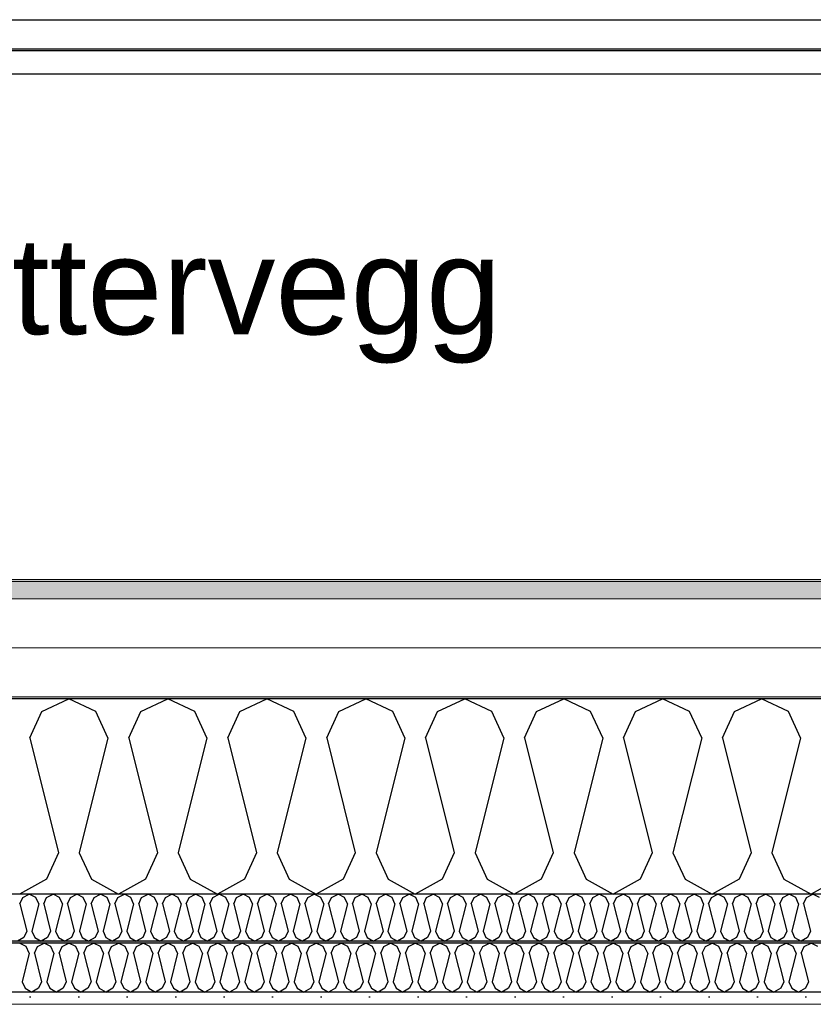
# Model space of a CAD drawing. Header units: millimetres. Extents: x -8544 to 51179, y -2070 to 39312.
# Tile 83 of 165: x 15664 to 16483, y 8436 to 9452. Entities that reach past the tile are written whole.
import ezdxf

# ---------------------------------------------------------------- set-up
doc = ezdxf.new("R2010")
doc.units = ezdxf.units.MM
doc.header["$LTSCALE"] = 0.5
doc.header["$MEASUREMENT"] = 0
doc.linetypes.add('PLINE', pattern=[0])
doc.layers.add('236- Innvendig kledning og overflate(Nye konstruksjoner)', color=7, linetype='Continuous', lineweight=0)
doc.layers.add('262- Taktekking(Nye konstruksjoner)', color=7, linetype='Continuous', lineweight=0)
for name, color, linetype in [('256- Faste himlinger og overflatebehandling (Skravur)(Nye konstruksjoner)', 7, 'Continuous'), ('256- Faste himlinger og overflatebehandling(Nye konstruksjoner)', 7, 'Continuous'), ('261- Primærkonstruksjon (tak)', 7, 'Continuous'), ('261- Primærkonstruksjon (tak) (Skravur)', 7, 'Continuous'), ('262- Taktekking (Skravur)(Nye konstruksjoner)', 7, 'Continuous'), ('265- Gesimser_ takrenner og nedløp(Nye konstruksjoner)', 7, 'Continuous'), ('832- Tekst bygning(Nye konstruksjoner)', 7, 'Continuous')]:
    doc.layers.add(name, color=color, linetype=linetype)
doc.styles.add('GENERATED_STYLE_3', font='arial.ttf')
doc.dimstyles.new('GENERATED_STYLE__2', dxfattribs={"dimtxt": 0.18, "dimasz": 182.4, "dimexe": 0.18, "dimexo": 0.0625, "dimgap": 0, "dimtad": 0, "dimtih": 1, "dimtoh": 1, "dimdec": 4, "dimzin": 0, "dimdsep": 46, "dimcen": 0.09, "dimadec": 0, "dimazin": 0, "dimtfac": 1, "dimtdec": 4, "dimtmove": 0, "dimatfit": 3, "dimldrblk": 'ARROWHEAD_5', "dimfxl": 1, "dimtolj": 1, "dimtzin": 0, "dimarcsym": 0})

# ---------------------------------------------------------------- blocks, each defined once
blk = doc.blocks.new('*X4')
at = {"layer": '261- Primærkonstruksjon (tak) (Skravur)', "linetype": 'PLINE'}
for p, q in [((15687.1, 8738.1), (15714.9, 8751.3)), ((15742.8, 8738.1), (15714.9, 8751.3)), ((15789.1, 8738.1), (15817, 8751.3)), ((15844.8, 8738.1), (15817, 8751.3)), ((15891.1, 8738.1), (15919, 8751.3)), ((15946.9, 8738.1), (15919, 8751.3)), ((15993.2, 8738.1), (16021.1, 8751.3)), ((16048.9, 8738.1), (16021.1, 8751.3)), ((16095.2, 8738.1), (16123.1, 8751.3)), ((16151, 8738.1), (16123.1, 8751.3)), ((16197.3, 8738.1), (16225.2, 8751.3)), ((16253, 8738.1), (16225.2, 8751.3)), ((16299.3, 8738.1), (16327.2, 8751.3)), ((16355.1, 8738.1), (16327.2, 8751.3)), ((16401.4, 8738.1), (16429.2, 8751.3)), ((16457.1, 8738.1), (16429.2, 8751.3)), ((15674.6, 8710.8), (15687.1, 8738.1)), ((15755.2, 8710.8), (15742.8, 8738.1)), ((15776.7, 8710.8), (15789.1, 8738.1)), ((15857.3, 8710.8), (15844.8, 8738.1)), ((15878.7, 8710.8), (15891.1, 8738.1)), ((15959.3, 8710.8), (15946.9, 8738.1)), ((15980.8, 8710.8), (15993.2, 8738.1)), ((16061.4, 8710.8), (16048.9, 8738.1)), ((16082.8, 8710.8), (16095.2, 8738.1)), ((16163.4, 8710.8), (16151, 8738.1)), ((16184.8, 8710.8), (16197.3, 8738.1)), ((16265.5, 8710.8), (16253, 8738.1)), ((16286.9, 8710.8), (16299.3, 8738.1)), ((16367.5, 8710.8), (16355.1, 8738.1)), ((16388.9, 8710.8), (16401.4, 8738.1)), ((16469.5, 8710.8), (16457.1, 8738.1)), ((15674.6, 8710.8), (15704.2, 8592.5)), ((15755.2, 8710.8), (15725.6, 8592.5)), ((15776.7, 8710.8), (15806.3, 8592.5)), ((15857.3, 8710.8), (15827.7, 8592.5)), ((15878.7, 8710.8), (15908.3, 8592.5)), ((15959.3, 8710.8), (15929.7, 8592.5)), ((15980.8, 8710.8), (16010.3, 8592.5)), ((16061.4, 8710.8), (16031.8, 8592.5)), ((16082.8, 8710.8), (16112.4, 8592.5)), ((16163.4, 8710.8), (16133.8, 8592.5)), ((16184.8, 8710.8), (16214.4, 8592.5)), ((16265.5, 8710.8), (16235.9, 8592.5)), ((16286.9, 8710.8), (16316.5, 8592.5)), ((16367.5, 8710.8), (16337.9, 8592.5)), ((16388.9, 8710.8), (16418.5, 8592.5)), ((16469.5, 8710.8), (16440, 8592.5)), ((15704.2, 8592.5), (15691.8, 8565.1)), ((15725.6, 8592.5), (15738.1, 8565.1)), ((15806.3, 8592.5), (15793.8, 8565.1)), ((15827.7, 8592.5), (15840.1, 8565.1)), ((15908.3, 8592.5), (15895.9, 8565.1)), ((15929.7, 8592.5), (15942.2, 8565.1)), ((16010.3, 8592.5), (15997.9, 8565.1)), ((16031.8, 8592.5), (16044.2, 8565.1)), ((16112.4, 8592.5), (16100, 8565.1)), ((16133.8, 8592.5), (16146.3, 8565.1)), ((16214.4, 8592.5), (16202, 8565.1)), ((16235.9, 8592.5), (16248.3, 8565.1)), ((16316.5, 8592.5), (16304, 8565.1)), ((16337.9, 8592.5), (16350.4, 8565.1)), ((16418.5, 8592.5), (16406.1, 8565.1)), ((16440, 8592.5), (16452.4, 8565.1)), ((15691.8, 8565.1), (15663.9, 8549.6)), ((15738.1, 8565.1), (15765.9, 8549.6)), ((15793.8, 8565.1), (15765.9, 8549.6)), ((15840.1, 8565.1), (15868, 8549.6)), ((15895.9, 8565.1), (15868, 8549.6)), ((15942.2, 8565.1), (15970, 8549.6)), ((15997.9, 8565.1), (15970, 8549.6)), ((16044.2, 8565.1), (16072.1, 8549.6)), ((16100, 8565.1), (16072.1, 8549.6)), ((16146.3, 8565.1), (16174.1, 8549.6)), ((16202, 8565.1), (16174.1, 8549.6)), ((16248.3, 8565.1), (16276.2, 8549.6)), ((16304, 8565.1), (16276.2, 8549.6)), ((16350.4, 8565.1), (16378.2, 8549.6)), ((16406.1, 8565.1), (16378.2, 8549.6)), ((16452.4, 8565.1), (16480.3, 8549.6)), ((16508.1, 8565.1), (16480.3, 8549.6))]:
    blk.add_line(p, q, dxfattribs=at)
blk = doc.blocks.new('*X43')
at = {"layer": '256- Faste himlinger og overflatebehandling (Skravur)(Nye konstruksjoner)', "linetype": 'PLINE'}
for p, q in [((15664.4, 8539.9), (15667.4, 8546.4)), ((15667.4, 8546.4), (15674.1, 8549.6)), ((15680.8, 8546.4), (15674.1, 8549.6)), ((15683.8, 8539.9), (15680.8, 8546.4)), ((15688.9, 8539.9), (15691.9, 8546.4)), ((15691.9, 8546.4), (15698.6, 8549.6)), ((15705.3, 8546.4), (15698.6, 8549.6)), ((15708.3, 8539.9), (15705.3, 8546.4)), ((15713.4, 8539.9), (15716.4, 8546.4)), ((15716.4, 8546.4), (15723.1, 8549.6)), ((15729.8, 8546.4), (15723.1, 8549.6)), ((15732.8, 8539.9), (15729.8, 8546.4)), ((15737.9, 8539.9), (15740.9, 8546.4)), ((15740.9, 8546.4), (15747.6, 8549.6)), ((15754.3, 8546.4), (15747.6, 8549.6)), ((15757.3, 8539.9), (15754.3, 8546.4)), ((15762.4, 8539.9), (15765.4, 8546.4)), ((15765.4, 8546.4), (15772.1, 8549.6)), ((15778.8, 8546.4), (15772.1, 8549.6)), ((15781.7, 8539.9), (15778.8, 8546.4)), ((15786.9, 8539.9), (15789.9, 8546.4)), ((15789.9, 8546.4), (15796.6, 8549.6)), ((15803.3, 8546.4), (15796.6, 8549.6)), ((15806.2, 8539.9), (15803.3, 8546.4)), ((15811.4, 8539.9), (15814.4, 8546.4)), ((15814.4, 8546.4), (15821.1, 8549.6)), ((15827.7, 8546.4), (15821.1, 8549.6)), ((15830.7, 8539.9), (15827.7, 8546.4)), ((15835.9, 8539.9), (15838.9, 8546.4)), ((15838.9, 8546.4), (15845.5, 8549.6)), ((15852.2, 8546.4), (15845.5, 8549.6)), ((15855.2, 8539.9), (15852.2, 8546.4)), ((15860.4, 8539.9), (15863.3, 8546.4)), ((15863.3, 8546.4), (15870, 8549.6)), ((15876.7, 8546.4), (15870, 8549.6)), ((15879.7, 8539.9), (15876.7, 8546.4)), ((15884.9, 8539.9), (15887.8, 8546.4)), ((15887.8, 8546.4), (15894.5, 8549.6)), ((15901.2, 8546.4), (15894.5, 8549.6)), ((15904.2, 8539.9), (15901.2, 8546.4)), ((15909.3, 8539.9), (15912.3, 8546.4)), ((15912.3, 8546.4), (15919, 8549.6)), ((15925.7, 8546.4), (15919, 8549.6)), ((15928.7, 8539.9), (15925.7, 8546.4)), ((15933.8, 8539.9), (15936.8, 8546.4)), ((15936.8, 8546.4), (15943.5, 8549.6)), ((15950.2, 8546.4), (15943.5, 8549.6)), ((15953.2, 8539.9), (15950.2, 8546.4)), ((15958.3, 8539.9), (15961.3, 8546.4)), ((15961.3, 8546.4), (15968, 8549.6)), ((15974.7, 8546.4), (15968, 8549.6)), ((15977.7, 8539.9), (15974.7, 8546.4)), ((15982.8, 8539.9), (15985.8, 8546.4)), ((15985.8, 8546.4), (15992.5, 8549.6)), ((15999.2, 8546.4), (15992.5, 8549.6)), ((16002.2, 8539.9), (15999.2, 8546.4)), ((16007.3, 8539.9), (16010.3, 8546.4)), ((16010.3, 8546.4), (16017, 8549.6)), ((16023.7, 8546.4), (16017, 8549.6)), ((16026.7, 8539.9), (16023.7, 8546.4)), ((16031.8, 8539.9), (16034.8, 8546.4)), ((16034.8, 8546.4), (16041.5, 8549.6)), ((16048.2, 8546.4), (16041.5, 8549.6)), ((16051.1, 8539.9), (16048.2, 8546.4)), ((16056.3, 8539.9), (16059.3, 8546.4)), ((16059.3, 8546.4), (16066, 8549.6)), ((16072.6, 8546.4), (16066, 8549.6)), ((16075.6, 8539.9), (16072.6, 8546.4)), ((16080.8, 8539.9), (16083.8, 8546.4)), ((16083.8, 8546.4), (16090.5, 8549.6)), ((16097.1, 8546.4), (16090.5, 8549.6)), ((16100.1, 8539.9), (16097.1, 8546.4)), ((16105.3, 8539.9), (16108.3, 8546.4)), ((16108.3, 8546.4), (16114.9, 8549.6)), ((16121.6, 8546.4), (16114.9, 8549.6)), ((16124.6, 8539.9), (16121.6, 8546.4)), ((16129.8, 8539.9), (16132.7, 8546.4)), ((16132.7, 8546.4), (16139.4, 8549.6)), ((16146.1, 8546.4), (16139.4, 8549.6)), ((16149.1, 8539.9), (16146.1, 8546.4)), ((16154.3, 8539.9), (16157.2, 8546.4)), ((16157.2, 8546.4), (16163.9, 8549.6)), ((16170.6, 8546.4), (16163.9, 8549.6)), ((16173.6, 8539.9), (16170.6, 8546.4)), ((16178.7, 8539.9), (16181.7, 8546.4)), ((16181.7, 8546.4), (16188.4, 8549.6)), ((16195.1, 8546.4), (16188.4, 8549.6)), ((16198.1, 8539.9), (16195.1, 8546.4)), ((16203.2, 8539.9), (16206.2, 8546.4)), ((16206.2, 8546.4), (16212.9, 8549.6)), ((16219.6, 8546.4), (16212.9, 8549.6)), ((16222.6, 8539.9), (16219.6, 8546.4)), ((16227.7, 8539.9), (16230.7, 8546.4)), ((16230.7, 8546.4), (16237.4, 8549.6)), ((16244.1, 8546.4), (16237.4, 8549.6)), ((16247.1, 8539.9), (16244.1, 8546.4)), ((16252.2, 8539.9), (16255.2, 8546.4)), ((16255.2, 8546.4), (16261.9, 8549.6)), ((16268.6, 8546.4), (16261.9, 8549.6)), ((16271.6, 8539.9), (16268.6, 8546.4)), ((16276.7, 8539.9), (16279.7, 8546.4)), ((16279.7, 8546.4), (16286.4, 8549.6)), ((16293.1, 8546.4), (16286.4, 8549.6)), ((16296.1, 8539.9), (16293.1, 8546.4)), ((16301.2, 8539.9), (16304.2, 8546.4)), ((16304.2, 8546.4), (16310.9, 8549.6)), ((16317.6, 8546.4), (16310.9, 8549.6)), ((16320.5, 8539.9), (16317.6, 8546.4)), ((16325.7, 8539.9), (16328.7, 8546.4)), ((16328.7, 8546.4), (16335.4, 8549.6)), ((16342, 8546.4), (16335.4, 8549.6)), ((16345, 8539.9), (16342, 8546.4)), ((16350.2, 8539.9), (16353.2, 8546.4)), ((16353.2, 8546.4), (16359.9, 8549.6)), ((16366.5, 8546.4), (16359.9, 8549.6)), ((16369.5, 8539.9), (16366.5, 8546.4)), ((16374.7, 8539.9), (16377.7, 8546.4)), ((16377.7, 8546.4), (16384.3, 8549.6)), ((16391, 8546.4), (16384.3, 8549.6)), ((16394, 8539.9), (16391, 8546.4)), ((16399.2, 8539.9), (16402.1, 8546.4)), ((16402.1, 8546.4), (16408.8, 8549.6)), ((16415.5, 8546.4), (16408.8, 8549.6)), ((16418.5, 8539.9), (16415.5, 8546.4)), ((16423.7, 8539.9), (16426.6, 8546.4)), ((16426.6, 8546.4), (16433.3, 8549.6)), ((16440, 8546.4), (16433.3, 8549.6)), ((16443, 8539.9), (16440, 8546.4)), ((16448.1, 8539.9), (16451.1, 8546.4)), ((16451.1, 8546.4), (16457.8, 8549.6)), ((16464.5, 8546.4), (16457.8, 8549.6)), ((16467.5, 8539.9), (16464.5, 8546.4)), ((16472.6, 8539.9), (16475.6, 8546.4)), ((16475.6, 8546.4), (16482.3, 8549.6)), ((16489, 8546.4), (16482.3, 8549.6)), ((15664.4, 8539.9), (15671.5, 8511.5)), ((15683.8, 8539.9), (15676.7, 8511.5)), ((15688.9, 8539.9), (15696, 8511.5)), ((15708.3, 8539.9), (15701.2, 8511.5)), ((15713.4, 8539.9), (15720.5, 8511.5)), ((15732.8, 8539.9), (15725.7, 8511.5)), ((15737.9, 8539.9), (15745, 8511.5)), ((15757.3, 8539.9), (15750.2, 8511.5)), ((15762.4, 8539.9), (15769.5, 8511.5)), ((15781.7, 8539.9), (15774.6, 8511.5)), ((15786.9, 8539.9), (15794, 8511.5)), ((15806.2, 8539.9), (15799.1, 8511.5)), ((15811.4, 8539.9), (15818.5, 8511.5)), ((15830.7, 8539.9), (15823.6, 8511.5)), ((15835.9, 8539.9), (15843, 8511.5)), ((15855.2, 8539.9), (15848.1, 8511.5)), ((15860.4, 8539.9), (15867.5, 8511.5)), ((15879.7, 8539.9), (15872.6, 8511.5)), ((15884.9, 8539.9), (15892, 8511.5)), ((15904.2, 8539.9), (15897.1, 8511.5)), ((15909.3, 8539.9), (15916.4, 8511.5)), ((15928.7, 8539.9), (15921.6, 8511.5)), ((15933.8, 8539.9), (15940.9, 8511.5)), ((15953.2, 8539.9), (15946.1, 8511.5)), ((15958.3, 8539.9), (15965.4, 8511.5)), ((15977.7, 8539.9), (15970.6, 8511.5)), ((15982.8, 8539.9), (15989.9, 8511.5)), ((16002.2, 8539.9), (15995.1, 8511.5)), ((16007.3, 8539.9), (16014.4, 8511.5)), ((16026.7, 8539.9), (16019.6, 8511.5)), ((16031.8, 8539.9), (16038.9, 8511.5)), ((16051.1, 8539.9), (16044, 8511.5)), ((16056.3, 8539.9), (16063.4, 8511.5)), ((16075.6, 8539.9), (16068.5, 8511.5)), ((16080.8, 8539.9), (16087.9, 8511.5)), ((16100.1, 8539.9), (16093, 8511.5)), ((16105.3, 8539.9), (16112.4, 8511.5)), ((16124.6, 8539.9), (16117.5, 8511.5)), ((16129.8, 8539.9), (16136.9, 8511.5)), ((16149.1, 8539.9), (16142, 8511.5)), ((16154.3, 8539.9), (16161.4, 8511.5)), ((16173.6, 8539.9), (16166.5, 8511.5)), ((16178.7, 8539.9), (16185.8, 8511.5)), ((16198.1, 8539.9), (16191, 8511.5)), ((16203.2, 8539.9), (16210.3, 8511.5)), ((16222.6, 8539.9), (16215.5, 8511.5)), ((16227.7, 8539.9), (16234.8, 8511.5)), ((16247.1, 8539.9), (16240, 8511.5)), ((16252.2, 8539.9), (16259.3, 8511.5)), ((16271.6, 8539.9), (16264.5, 8511.5)), ((16276.7, 8539.9), (16283.8, 8511.5)), ((16296.1, 8539.9), (16289, 8511.5)), ((16301.2, 8539.9), (16308.3, 8511.5)), ((16320.5, 8539.9), (16313.4, 8511.5)), ((16325.7, 8539.9), (16332.8, 8511.5)), ((16345, 8539.9), (16337.9, 8511.5)), ((16350.2, 8539.9), (16357.3, 8511.5)), ((16369.5, 8539.9), (16362.4, 8511.5)), ((16374.7, 8539.9), (16381.8, 8511.5)), ((16394, 8539.9), (16386.9, 8511.5)), ((16399.2, 8539.9), (16406.3, 8511.5)), ((16418.5, 8539.9), (16411.4, 8511.5)), ((16423.7, 8539.9), (16430.8, 8511.5)), ((16443, 8539.9), (16435.9, 8511.5)), ((16448.1, 8539.9), (16455.2, 8511.5)), ((16467.5, 8539.9), (16460.4, 8511.5)), ((16472.6, 8539.9), (16479.7, 8511.5)), ((15671.5, 8511.5), (15668.6, 8504.9)), ((15676.7, 8511.5), (15679.7, 8504.9)), ((15696, 8511.5), (15693, 8504.9)), ((15701.2, 8511.5), (15704.2, 8504.9)), ((15720.5, 8511.5), (15717.5, 8504.9)), ((15725.7, 8511.5), (15728.6, 8504.9)), ((15745, 8511.5), (15742, 8504.9)), ((15750.2, 8511.5), (15753.1, 8504.9)), ((15769.5, 8511.5), (15766.5, 8504.9)), ((15774.6, 8511.5), (15777.6, 8504.9)), ((15794, 8511.5), (15791, 8504.9)), ((15799.1, 8511.5), (15802.1, 8504.9)), ((15818.5, 8511.5), (15815.5, 8504.9)), ((15823.6, 8511.5), (15826.6, 8504.9)), ((15843, 8511.5), (15840, 8504.9)), ((15848.1, 8511.5), (15851.1, 8504.9)), ((15867.5, 8511.5), (15864.5, 8504.9)), ((15872.6, 8511.5), (15875.6, 8504.9)), ((15892, 8511.5), (15889, 8504.9)), ((15897.1, 8511.5), (15900.1, 8504.9)), ((15916.4, 8511.5), (15913.5, 8504.9)), ((15921.6, 8511.5), (15924.6, 8504.9)), ((15940.9, 8511.5), (15938, 8504.9)), ((15946.1, 8511.5), (15949.1, 8504.9)), ((15965.4, 8511.5), (15962.4, 8504.9)), ((15970.6, 8511.5), (15973.6, 8504.9)), ((15989.9, 8511.5), (15986.9, 8504.9)), ((15995.1, 8511.5), (15998, 8504.9)), ((16014.4, 8511.5), (16011.4, 8504.9)), ((16019.6, 8511.5), (16022.5, 8504.9)), ((16038.9, 8511.5), (16035.9, 8504.9)), ((16044, 8511.5), (16047, 8504.9)), ((16063.4, 8511.5), (16060.4, 8504.9)), ((16068.5, 8511.5), (16071.5, 8504.9)), ((16087.9, 8511.5), (16084.9, 8504.9)), ((16093, 8511.5), (16096, 8504.9)), ((16112.4, 8511.5), (16109.4, 8504.9)), ((16117.5, 8511.5), (16120.5, 8504.9)), ((16136.9, 8511.5), (16133.9, 8504.9)), ((16142, 8511.5), (16145, 8504.9)), ((16161.4, 8511.5), (16158.4, 8504.9)), ((16166.5, 8511.5), (16169.5, 8504.9)), ((16185.8, 8511.5), (16182.9, 8504.9)), ((16191, 8511.5), (16194, 8504.9)), ((16210.3, 8511.5), (16207.3, 8504.9)), ((16215.5, 8511.5), (16218.5, 8504.9)), ((16234.8, 8511.5), (16231.8, 8504.9)), ((16240, 8511.5), (16243, 8504.9)), ((16259.3, 8511.5), (16256.3, 8504.9)), ((16264.5, 8511.5), (16267.4, 8504.9)), ((16283.8, 8511.5), (16280.8, 8504.9)), ((16289, 8511.5), (16291.9, 8504.9)), ((16308.3, 8511.5), (16305.3, 8504.9)), ((16313.4, 8511.5), (16316.4, 8504.9)), ((16332.8, 8511.5), (16329.8, 8504.9)), ((16337.9, 8511.5), (16340.9, 8504.9)), ((16357.3, 8511.5), (16354.3, 8504.9)), ((16362.4, 8511.5), (16365.4, 8504.9)), ((16381.8, 8511.5), (16378.8, 8504.9)), ((16386.9, 8511.5), (16389.9, 8504.9)), ((16406.3, 8511.5), (16403.3, 8504.9)), ((16411.4, 8511.5), (16414.4, 8504.9)), ((16430.8, 8511.5), (16427.8, 8504.9)), ((16435.9, 8511.5), (16438.9, 8504.9)), ((16455.2, 8511.5), (16452.3, 8504.9)), ((16460.4, 8511.5), (16463.4, 8504.9)), ((16479.7, 8511.5), (16476.7, 8504.9)), ((15668.6, 8504.9), (15661.9, 8501.2)), ((15679.7, 8504.9), (15686.4, 8501.2)), ((15693, 8504.9), (15686.4, 8501.2)), ((15704.2, 8504.9), (15710.8, 8501.2)), ((15717.5, 8504.9), (15710.8, 8501.2)), ((15728.6, 8504.9), (15735.3, 8501.2)), ((15742, 8504.9), (15735.3, 8501.2)), ((15753.1, 8504.9), (15759.8, 8501.2)), ((15766.5, 8504.9), (15759.8, 8501.2)), ((15777.6, 8504.9), (15784.3, 8501.2)), ((15791, 8504.9), (15784.3, 8501.2)), ((15802.1, 8504.9), (15808.8, 8501.2)), ((15815.5, 8504.9), (15808.8, 8501.2)), ((15826.6, 8504.9), (15833.3, 8501.2)), ((15840, 8504.9), (15833.3, 8501.2)), ((15851.1, 8504.9), (15857.8, 8501.2)), ((15864.5, 8504.9), (15857.8, 8501.2)), ((15875.6, 8504.9), (15882.3, 8501.2)), ((15889, 8504.9), (15882.3, 8501.2)), ((15900.1, 8504.9), (15906.8, 8501.2)), ((15913.5, 8504.9), (15906.8, 8501.2)), ((15924.6, 8504.9), (15931.3, 8501.2)), ((15938, 8504.9), (15931.3, 8501.2)), ((15949.1, 8504.9), (15955.8, 8501.2)), ((15962.4, 8504.9), (15955.8, 8501.2)), ((15973.6, 8504.9), (15980.2, 8501.2)), ((15986.9, 8504.9), (15980.2, 8501.2)), ((15998, 8504.9), (16004.7, 8501.2)), ((16011.4, 8504.9), (16004.7, 8501.2)), ((16022.5, 8504.9), (16029.2, 8501.2)), ((16035.9, 8504.9), (16029.2, 8501.2)), ((16047, 8504.9), (16053.7, 8501.2)), ((16060.4, 8504.9), (16053.7, 8501.2)), ((16071.5, 8504.9), (16078.2, 8501.2)), ((16084.9, 8504.9), (16078.2, 8501.2)), ((16096, 8504.9), (16102.7, 8501.2)), ((16109.4, 8504.9), (16102.7, 8501.2)), ((16120.5, 8504.9), (16127.2, 8501.2)), ((16133.9, 8504.9), (16127.2, 8501.2)), ((16145, 8504.9), (16151.7, 8501.2)), ((16158.4, 8504.9), (16151.7, 8501.2)), ((16169.5, 8504.9), (16176.2, 8501.2)), ((16182.9, 8504.9), (16176.2, 8501.2)), ((16194, 8504.9), (16200.7, 8501.2)), ((16207.3, 8504.9), (16200.7, 8501.2)), ((16218.5, 8504.9), (16225.2, 8501.2)), ((16231.8, 8504.9), (16225.2, 8501.2)), ((16243, 8504.9), (16249.6, 8501.2)), ((16256.3, 8504.9), (16249.6, 8501.2)), ((16267.4, 8504.9), (16274.1, 8501.2)), ((16280.8, 8504.9), (16274.1, 8501.2)), ((16291.9, 8504.9), (16298.6, 8501.2)), ((16305.3, 8504.9), (16298.6, 8501.2)), ((16316.4, 8504.9), (16323.1, 8501.2)), ((16329.8, 8504.9), (16323.1, 8501.2)), ((16340.9, 8504.9), (16347.6, 8501.2)), ((16354.3, 8504.9), (16347.6, 8501.2)), ((16365.4, 8504.9), (16372.1, 8501.2)), ((16378.8, 8504.9), (16372.1, 8501.2)), ((16389.9, 8504.9), (16396.6, 8501.2)), ((16403.3, 8504.9), (16396.6, 8501.2)), ((16414.4, 8504.9), (16421.1, 8501.2)), ((16427.8, 8504.9), (16421.1, 8501.2)), ((16438.9, 8504.9), (16445.6, 8501.2)), ((16452.3, 8504.9), (16445.6, 8501.2)), ((16463.4, 8504.9), (16470.1, 8501.2)), ((16476.7, 8504.9), (16470.1, 8501.2))]:
    blk.add_line(p, q, dxfattribs=at)
blk = doc.blocks.new('*X44')
at = {"layer": '256- Faste himlinger og overflatebehandling (Skravur)(Nye konstruksjoner)', "linetype": 'PLINE'}
for p, q in [((15670.9, 8495.8), (15663.9, 8499.1)), ((15674, 8489), (15670.9, 8495.8)), ((15679.3, 8489), (15682.4, 8495.8)), ((15682.4, 8495.8), (15689.4, 8499.1)), ((15696.4, 8495.8), (15689.4, 8499.1)), ((15699.5, 8489), (15696.4, 8495.8)), ((15704.9, 8489), (15708, 8495.8)), ((15708, 8495.8), (15714.9, 8499.1)), ((15721.9, 8495.8), (15714.9, 8499.1)), ((15725, 8489), (15721.9, 8495.8)), ((15730.4, 8489), (15733.5, 8495.8)), ((15733.5, 8495.8), (15740.4, 8499.1)), ((15747.4, 8495.8), (15740.4, 8499.1)), ((15750.5, 8489), (15747.4, 8495.8)), ((15755.9, 8489), (15759, 8495.8)), ((15759, 8495.8), (15765.9, 8499.1)), ((15772.9, 8495.8), (15765.9, 8499.1)), ((15776, 8489), (15772.9, 8495.8)), ((15781.4, 8489), (15784.5, 8495.8)), ((15784.5, 8495.8), (15791.5, 8499.1)), ((15798.4, 8495.8), (15791.5, 8499.1)), ((15801.5, 8489), (15798.4, 8495.8)), ((15806.9, 8489), (15810, 8495.8)), ((15810, 8495.8), (15817, 8499.1)), ((15823.9, 8495.8), (15817, 8499.1)), ((15827, 8489), (15823.9, 8495.8)), ((15832.4, 8489), (15835.5, 8495.8)), ((15835.5, 8495.8), (15842.5, 8499.1)), ((15849.4, 8495.8), (15842.5, 8499.1)), ((15852.6, 8489), (15849.4, 8495.8)), ((15857.9, 8489), (15861, 8495.8)), ((15861, 8495.8), (15868, 8499.1)), ((15875, 8495.8), (15868, 8499.1)), ((15878.1, 8489), (15875, 8495.8)), ((15883.4, 8489), (15886.5, 8495.8)), ((15886.5, 8495.8), (15893.5, 8499.1)), ((15900.5, 8495.8), (15893.5, 8499.1)), ((15903.6, 8489), (15900.5, 8495.8)), ((15908.9, 8489), (15912, 8495.8)), ((15912, 8495.8), (15919, 8499.1)), ((15926, 8495.8), (15919, 8499.1)), ((15929.1, 8489), (15926, 8495.8)), ((15934.5, 8489), (15937.6, 8495.8)), ((15937.6, 8495.8), (15944.5, 8499.1)), ((15951.5, 8495.8), (15944.5, 8499.1)), ((15954.6, 8489), (15951.5, 8495.8)), ((15960, 8489), (15963.1, 8495.8)), ((15963.1, 8495.8), (15970, 8499.1)), ((15977, 8495.8), (15970, 8499.1)), ((15980.1, 8489), (15977, 8495.8)), ((15985.5, 8489), (15988.6, 8495.8)), ((15988.6, 8495.8), (15995.6, 8499.1)), ((16002.5, 8495.8), (15995.6, 8499.1)), ((16005.6, 8489), (16002.5, 8495.8)), ((16011, 8489), (16014.1, 8495.8)), ((16014.1, 8495.8), (16021.1, 8499.1)), ((16028, 8495.8), (16021.1, 8499.1)), ((16031.1, 8489), (16028, 8495.8)), ((16036.5, 8489), (16039.6, 8495.8)), ((16039.6, 8495.8), (16046.6, 8499.1)), ((16053.5, 8495.8), (16046.6, 8499.1)), ((16056.6, 8489), (16053.5, 8495.8)), ((16062, 8489), (16065.1, 8495.8)), ((16065.1, 8495.8), (16072.1, 8499.1)), ((16079.1, 8495.8), (16072.1, 8499.1)), ((16082.2, 8489), (16079.1, 8495.8)), ((16087.5, 8489), (16090.6, 8495.8)), ((16090.6, 8495.8), (16097.6, 8499.1)), ((16104.6, 8495.8), (16097.6, 8499.1)), ((16107.7, 8489), (16104.6, 8495.8)), ((16113, 8489), (16116.1, 8495.8)), ((16116.1, 8495.8), (16123.1, 8499.1)), ((16130.1, 8495.8), (16123.1, 8499.1)), ((16133.2, 8489), (16130.1, 8495.8)), ((16138.5, 8489), (16141.7, 8495.8)), ((16141.7, 8495.8), (16148.6, 8499.1)), ((16155.6, 8495.8), (16148.6, 8499.1)), ((16158.7, 8489), (16155.6, 8495.8)), ((16164.1, 8489), (16167.2, 8495.8)), ((16167.2, 8495.8), (16174.1, 8499.1)), ((16181.1, 8495.8), (16174.1, 8499.1)), ((16184.2, 8489), (16181.1, 8495.8)), ((16189.6, 8489), (16192.7, 8495.8)), ((16192.7, 8495.8), (16199.6, 8499.1)), ((16206.6, 8495.8), (16199.6, 8499.1)), ((16209.7, 8489), (16206.6, 8495.8)), ((16215.1, 8489), (16218.2, 8495.8)), ((16218.2, 8495.8), (16225.2, 8499.1)), ((16232.1, 8495.8), (16225.2, 8499.1)), ((16235.2, 8489), (16232.1, 8495.8)), ((16240.6, 8489), (16243.7, 8495.8)), ((16243.7, 8495.8), (16250.7, 8499.1)), ((16257.6, 8495.8), (16250.7, 8499.1)), ((16260.7, 8489), (16257.6, 8495.8)), ((16266.1, 8489), (16269.2, 8495.8)), ((16269.2, 8495.8), (16276.2, 8499.1)), ((16283.1, 8495.8), (16276.2, 8499.1)), ((16286.2, 8489), (16283.1, 8495.8)), ((16291.6, 8489), (16294.7, 8495.8)), ((16294.7, 8495.8), (16301.7, 8499.1)), ((16308.7, 8495.8), (16301.7, 8499.1)), ((16311.8, 8489), (16308.7, 8495.8)), ((16317.1, 8489), (16320.2, 8495.8)), ((16320.2, 8495.8), (16327.2, 8499.1)), ((16334.2, 8495.8), (16327.2, 8499.1)), ((16337.3, 8489), (16334.2, 8495.8)), ((16342.6, 8489), (16345.7, 8495.8)), ((16345.7, 8495.8), (16352.7, 8499.1)), ((16359.7, 8495.8), (16352.7, 8499.1)), ((16362.8, 8489), (16359.7, 8495.8)), ((16368.1, 8489), (16371.3, 8495.8)), ((16371.3, 8495.8), (16378.2, 8499.1)), ((16385.2, 8495.8), (16378.2, 8499.1)), ((16388.3, 8489), (16385.2, 8495.8)), ((16393.7, 8489), (16396.8, 8495.8)), ((16396.8, 8495.8), (16403.7, 8499.1)), ((16410.7, 8495.8), (16403.7, 8499.1)), ((16413.8, 8489), (16410.7, 8495.8)), ((16419.2, 8489), (16422.3, 8495.8)), ((16422.3, 8495.8), (16429.2, 8499.1)), ((16436.2, 8495.8), (16429.2, 8499.1)), ((16439.3, 8489), (16436.2, 8495.8)), ((16444.7, 8489), (16447.8, 8495.8)), ((16447.8, 8495.8), (16454.8, 8499.1)), ((16461.7, 8495.8), (16454.8, 8499.1)), ((16464.8, 8489), (16461.7, 8495.8)), ((16470.2, 8489), (16473.3, 8495.8)), ((16473.3, 8495.8), (16480.3, 8499.1)), ((16487.2, 8495.8), (16480.3, 8499.1)), ((15674, 8489), (15666.6, 8459.4)), ((15679.3, 8489), (15686.7, 8459.4)), ((15699.5, 8489), (15692.1, 8459.4)), ((15704.9, 8489), (15712.2, 8459.4)), ((15725, 8489), (15717.6, 8459.4)), ((15730.4, 8489), (15737.8, 8459.4)), ((15750.5, 8489), (15743.1, 8459.4)), ((15755.9, 8489), (15763.3, 8459.4)), ((15776, 8489), (15768.6, 8459.4)), ((15781.4, 8489), (15788.8, 8459.4)), ((15801.5, 8489), (15794.1, 8459.4)), ((15806.9, 8489), (15814.3, 8459.4)), ((15827, 8489), (15819.7, 8459.4)), ((15832.4, 8489), (15839.8, 8459.4)), ((15852.6, 8489), (15845.2, 8459.4)), ((15857.9, 8489), (15865.3, 8459.4)), ((15878.1, 8489), (15870.7, 8459.4)), ((15883.4, 8489), (15890.8, 8459.4)), ((15903.6, 8489), (15896.2, 8459.4)), ((15908.9, 8489), (15916.3, 8459.4)), ((15929.1, 8489), (15921.7, 8459.4)), ((15934.5, 8489), (15941.8, 8459.4)), ((15954.6, 8489), (15947.2, 8459.4)), ((15960, 8489), (15967.4, 8459.4)), ((15980.1, 8489), (15972.7, 8459.4)), ((15985.5, 8489), (15992.9, 8459.4)), ((16005.6, 8489), (15998.2, 8459.4)), ((16011, 8489), (16018.4, 8459.4)), ((16031.1, 8489), (16023.7, 8459.4)), ((16036.5, 8489), (16043.9, 8459.4)), ((16056.6, 8489), (16049.3, 8459.4)), ((16062, 8489), (16069.4, 8459.4)), ((16082.2, 8489), (16074.8, 8459.4)), ((16087.5, 8489), (16094.9, 8459.4)), ((16107.7, 8489), (16100.3, 8459.4)), ((16113, 8489), (16120.4, 8459.4)), ((16133.2, 8489), (16125.8, 8459.4)), ((16138.5, 8489), (16145.9, 8459.4)), ((16158.7, 8489), (16151.3, 8459.4)), ((16164.1, 8489), (16171.4, 8459.4)), ((16184.2, 8489), (16176.8, 8459.4)), ((16189.6, 8489), (16197, 8459.4)), ((16209.7, 8489), (16202.3, 8459.4)), ((16215.1, 8489), (16222.5, 8459.4)), ((16235.2, 8489), (16227.8, 8459.4)), ((16240.6, 8489), (16248, 8459.4)), ((16260.7, 8489), (16253.3, 8459.4)), ((16266.1, 8489), (16273.5, 8459.4)), ((16286.2, 8489), (16278.9, 8459.4)), ((16291.6, 8489), (16299, 8459.4)), ((16311.8, 8489), (16304.4, 8459.4)), ((16317.1, 8489), (16324.5, 8459.4)), ((16337.3, 8489), (16329.9, 8459.4)), ((16342.6, 8489), (16350, 8459.4)), ((16362.8, 8489), (16355.4, 8459.4)), ((16368.1, 8489), (16375.5, 8459.4)), ((16388.3, 8489), (16380.9, 8459.4)), ((16393.7, 8489), (16401.1, 8459.4)), ((16413.8, 8489), (16406.4, 8459.4)), ((16419.2, 8489), (16426.6, 8459.4)), ((16439.3, 8489), (16431.9, 8459.4)), ((16444.7, 8489), (16452.1, 8459.4)), ((16464.8, 8489), (16457.4, 8459.4)), ((16470.2, 8489), (16477.6, 8459.4)), ((15666.6, 8459.4), (15669.7, 8452.6)), ((15686.7, 8459.4), (15683.6, 8452.6)), ((15692.1, 8459.4), (15695.2, 8452.6)), ((15712.2, 8459.4), (15709.1, 8452.6)), ((15717.6, 8459.4), (15720.7, 8452.6)), ((15737.8, 8459.4), (15734.6, 8452.6)), ((15743.1, 8459.4), (15746.2, 8452.6)), ((15763.3, 8459.4), (15760.2, 8452.6)), ((15768.6, 8459.4), (15771.7, 8452.6)), ((15788.8, 8459.4), (15785.7, 8452.6)), ((15794.1, 8459.4), (15797.2, 8452.6)), ((15814.3, 8459.4), (15811.2, 8452.6)), ((15819.7, 8459.4), (15822.8, 8452.6)), ((15839.8, 8459.4), (15836.7, 8452.6)), ((15845.2, 8459.4), (15848.3, 8452.6)), ((15865.3, 8459.4), (15862.2, 8452.6)), ((15870.7, 8459.4), (15873.8, 8452.6)), ((15890.8, 8459.4), (15887.7, 8452.6)), ((15896.2, 8459.4), (15899.3, 8452.6)), ((15916.3, 8459.4), (15913.2, 8452.6)), ((15921.7, 8459.4), (15924.8, 8452.6)), ((15941.8, 8459.4), (15938.7, 8452.6)), ((15947.2, 8459.4), (15950.3, 8452.6)), ((15967.4, 8459.4), (15964.3, 8452.6)), ((15972.7, 8459.4), (15975.8, 8452.6)), ((15992.9, 8459.4), (15989.8, 8452.6)), ((15998.2, 8459.4), (16001.3, 8452.6)), ((16018.4, 8459.4), (16015.3, 8452.6)), ((16023.7, 8459.4), (16026.9, 8452.6)), ((16043.9, 8459.4), (16040.8, 8452.6)), ((16049.3, 8459.4), (16052.4, 8452.6)), ((16069.4, 8459.4), (16066.3, 8452.6)), ((16074.8, 8459.4), (16077.9, 8452.6)), ((16094.9, 8459.4), (16091.8, 8452.6)), ((16100.3, 8459.4), (16103.4, 8452.6)), ((16120.4, 8459.4), (16117.3, 8452.6)), ((16125.8, 8459.4), (16128.9, 8452.6)), ((16145.9, 8459.4), (16142.8, 8452.6)), ((16151.3, 8459.4), (16154.4, 8452.6)), ((16171.4, 8459.4), (16168.3, 8452.6)), ((16176.8, 8459.4), (16179.9, 8452.6)), ((16197, 8459.4), (16193.9, 8452.6)), ((16202.3, 8459.4), (16205.4, 8452.6)), ((16222.5, 8459.4), (16219.4, 8452.6)), ((16227.8, 8459.4), (16230.9, 8452.6)), ((16248, 8459.4), (16244.9, 8452.6)), ((16253.3, 8459.4), (16256.5, 8452.6)), ((16273.5, 8459.4), (16270.4, 8452.6)), ((16278.9, 8459.4), (16282, 8452.6)), ((16299, 8459.4), (16295.9, 8452.6)), ((16304.4, 8459.4), (16307.5, 8452.6)), ((16324.5, 8459.4), (16321.4, 8452.6)), ((16329.9, 8459.4), (16333, 8452.6)), ((16350, 8459.4), (16346.9, 8452.6)), ((16355.4, 8459.4), (16358.5, 8452.6)), ((16375.5, 8459.4), (16372.4, 8452.6)), ((16380.9, 8459.4), (16384, 8452.6)), ((16401.1, 8459.4), (16397.9, 8452.6)), ((16406.4, 8459.4), (16409.5, 8452.6)), ((16426.6, 8459.4), (16423.5, 8452.6)), ((16431.9, 8459.4), (16435, 8452.6)), ((16452.1, 8459.4), (16449, 8452.6)), ((16457.4, 8459.4), (16460.5, 8452.6)), ((16477.6, 8459.4), (16474.5, 8452.6)), ((15669.7, 8452.6), (15676.7, 8448.7)), ((15683.6, 8452.6), (15676.7, 8448.7)), ((15695.2, 8452.6), (15702.2, 8448.7)), ((15709.1, 8452.6), (15702.2, 8448.7)), ((15720.7, 8452.6), (15727.7, 8448.7)), ((15734.6, 8452.6), (15727.7, 8448.7)), ((15746.2, 8452.6), (15753.2, 8448.7)), ((15760.2, 8452.6), (15753.2, 8448.7)), ((15771.7, 8452.6), (15778.7, 8448.7)), ((15785.7, 8452.6), (15778.7, 8448.7)), ((15797.2, 8452.6), (15804.2, 8448.7)), ((15811.2, 8452.6), (15804.2, 8448.7)), ((15822.8, 8452.6), (15829.7, 8448.7)), ((15836.7, 8452.6), (15829.7, 8448.7)), ((15848.3, 8452.6), (15855.2, 8448.7)), ((15862.2, 8452.6), (15855.2, 8448.7)), ((15873.8, 8452.6), (15880.7, 8448.7)), ((15887.7, 8452.6), (15880.7, 8448.7)), ((15899.3, 8452.6), (15906.3, 8448.7)), ((15913.2, 8452.6), (15906.3, 8448.7)), ((15924.8, 8452.6), (15931.8, 8448.7)), ((15938.7, 8452.6), (15931.8, 8448.7)), ((15950.3, 8452.6), (15957.3, 8448.7)), ((15964.3, 8452.6), (15957.3, 8448.7)), ((15975.8, 8452.6), (15982.8, 8448.7)), ((15989.8, 8452.6), (15982.8, 8448.7)), ((16001.3, 8452.6), (16008.3, 8448.7)), ((16015.3, 8452.6), (16008.3, 8448.7)), ((16026.9, 8452.6), (16033.8, 8448.7)), ((16040.8, 8452.6), (16033.8, 8448.7)), ((16052.4, 8452.6), (16059.3, 8448.7)), ((16066.3, 8452.6), (16059.3, 8448.7)), ((16077.9, 8452.6), (16084.8, 8448.7)), ((16091.8, 8452.6), (16084.8, 8448.7)), ((16103.4, 8452.6), (16110.4, 8448.7)), ((16117.3, 8452.6), (16110.4, 8448.7)), ((16128.9, 8452.6), (16135.9, 8448.7)), ((16142.8, 8452.6), (16135.9, 8448.7)), ((16154.4, 8452.6), (16161.4, 8448.7)), ((16168.3, 8452.6), (16161.4, 8448.7)), ((16179.9, 8452.6), (16186.9, 8448.7)), ((16193.9, 8452.6), (16186.9, 8448.7)), ((16205.4, 8452.6), (16212.4, 8448.7)), ((16219.4, 8452.6), (16212.4, 8448.7)), ((16230.9, 8452.6), (16237.9, 8448.7)), ((16244.9, 8452.6), (16237.9, 8448.7)), ((16256.5, 8452.6), (16263.4, 8448.7)), ((16270.4, 8452.6), (16263.4, 8448.7)), ((16282, 8452.6), (16288.9, 8448.7)), ((16295.9, 8452.6), (16288.9, 8448.7)), ((16307.5, 8452.6), (16314.4, 8448.7)), ((16321.4, 8452.6), (16314.4, 8448.7)), ((16333, 8452.6), (16340, 8448.7)), ((16346.9, 8452.6), (16340, 8448.7)), ((16358.5, 8452.6), (16365.5, 8448.7)), ((16372.4, 8452.6), (16365.5, 8448.7)), ((16384, 8452.6), (16391, 8448.7)), ((16397.9, 8452.6), (16391, 8448.7)), ((16409.5, 8452.6), (16416.5, 8448.7)), ((16423.5, 8452.6), (16416.5, 8448.7)), ((16435, 8452.6), (16442, 8448.7)), ((16449, 8452.6), (16442, 8448.7)), ((16460.5, 8452.6), (16467.5, 8448.7)), ((16474.5, 8452.6), (16467.5, 8448.7))]:
    blk.add_line(p, q, dxfattribs=at)
blk = doc.blocks.new('ARROWHEAD_5')
at = {"linetype": 'Continuous'}
blk.add_hatch(color=256, dxfattribs=at).paths.add_polyline_path([(-1, 0.2679), (0, 0), (-1, -0.2679)])
blk.add_line((0, 0), (-1, 0), dxfattribs=at)

msp = doc.modelspace()

# ---------------------------------------------------------------- hatches: boundary and pattern name
at = {"layer": '256- Faste himlinger og overflatebehandling (Skravur)(Nye konstruksjoner)', "linetype": 'Continuous'}
msp.add_hatch(color=256, dxfattribs=at).paths.add_polyline_path([(18521.9, 8499.1), (18521.9, 8501.2), (15111.9, 8501.2), (15111.9, 8499.1)])
h = msp.add_hatch(dxfattribs=at)
h.set_pattern_fill('Gips', color=256, style=0, pattern_type=2)
h.set_pattern_definition([(0, (0, 0), (0, 86.60254), [0, -50]), (0, (25, 43.3), (0, 86.60254), [0, -50])])
h.paths.add_polyline_path([(15111.9, 8448.7), (15111.9, 8436.1), (18521.9, 8436.1), (18521.9, 8448.7)])
at = {"layer": '262- Taktekking (Skravur)(Nye konstruksjoner)', "linetype": 'Continuous'}
msp.add_hatch(color=256, dxfattribs=at).paths.add_polyline_path([(15021.9, 8874.4), (15021.9, 8872.3), (40611.9, 8872.3), (40611.9, 8874.4)])
h = msp.add_hatch(dxfattribs=at)
h.set_pattern_fill('Prikker_tett', color=256, style=0, pattern_type=2)
h.set_pattern_definition([(0, (0, 0), (0, 43.30127), [0, -25]), (0, (12.5, 21.65), (0, 43.30127), [0, -25])])
h.paths.add_polyline_path([(15021.9, 8753.3), (15021.9, 8751.3), (40611.9, 8751.3), (40611.9, 8753.3)])
at = {"layer": '262- Taktekking(Nye konstruksjoner)', "linetype": 'Continuous'}
msp.add_hatch(color=256, dxfattribs=at).paths.add_polyline_path([(40611.9, 8872.3), (15021.9, 8872.3), (15021.9, 8854.2), (40611.9, 8854.2)])

# ---------------------------------------------------------------- linework, layer by layer
at = {"layer": '236- Innvendig kledning og overflate(Nye konstruksjoner)', "linetype": 'PLINE'}
msp.add_line((18521.9, 8436.1), (15111.9, 8436.1), dxfattribs=at)
at = {"layer": '256- Faste himlinger og overflatebehandling(Nye konstruksjoner)', "linetype": 'PLINE'}
for p, q in [((18521.9, 8501.2), (15111.9, 8501.2)), ((18521.9, 8499.1), (15111.9, 8499.1)), ((18521.9, 8448.7), (15111.9, 8448.7))]:
    msp.add_line(p, q, dxfattribs=at)
at = {"layer": '261- Primærkonstruksjon (tak)', "linetype": 'PLINE'}
msp.add_line((18521.9, 8549.6), (15111.9, 8549.6), dxfattribs=at)
at = {"layer": '261- Primærkonstruksjon (tak)', "linetype": 'PLINE', "flags": 128}
msp.add_lwpolyline([(25961.9, 8751.3), (15159.9, 8751.3), (15140.9, 8751.3), (15110.9, 8751.3), (15080.9, 8751.3), (15071.9, 8751.3), (15021.9, 8751.3)], dxfattribs=at)
at = {"layer": '262- Taktekking(Nye konstruksjoner)', "linetype": 'PLINE'}
for p, q in [((40611.9, 8874.4), (15021.9, 8874.4)), ((40611.9, 8872.3), (15021.9, 8872.3)), ((40611.9, 8854.2), (15021.9, 8854.2)), ((40611.9, 8803.7), (15021.9, 8803.7)), ((40611.9, 8753.3), (15021.9, 8753.3))]:
    msp.add_line(p, q, dxfattribs=at)
at = {"layer": '265- Gesimser_ takrenner og nedløp(Nye konstruksjoner)', "linetype": 'PLINE'}
for p, q in [((15159.9, 9451.6), (16558.9, 9451.6)), ((15159.9, 9421.4), (16558.9, 9421.4)), ((15159.9, 9419.7), (16558.9, 9419.7)), ((15159.9, 9395.7), (16558.9, 9395.7))]:
    msp.add_line(p, q, dxfattribs=at)

# ---------------------------------------------------------------- block references
at = {"layer": '256- Faste himlinger og overflatebehandling(Nye konstruksjoner)'}
for name in ['*X43', '*X44']:
    msp.add_blockref(name, (0, 0), dxfattribs=at)
at = {"layer": '261- Primærkonstruksjon (tak)'}
msp.add_blockref('*X4', (0, 0), dxfattribs=at)

# ---------------------------------------------------------------- texts
at = {"layer": '832- Tekst bygning(Nye konstruksjoner)', "linetype": 'Continuous', "insert": (15376.8, 9097), "char_height": 100, "attachment_point": 7, "style": 'GENERATED_STYLE_3'}
msp.add_mtext('\\A1;{\\pql;\\fArial|b0|i0|c0|p0;\\W1.000000;Ny \\fArial|b0|i0|c0|p0;\\W1.000000;yttervegg}', dxfattribs=at)

# ---------------------------------------------------------------- leaders
at = {"layer": '832- Tekst bygning(Nye konstruksjoner)', "linetype": 'PLINE', "annotation_type": 0, "has_hookline": 1, "hookline_direction": 0, "text_width": 763.6}
msp.add_leader([(14978.1, 9051.6), (15376.8, 9097)], dimstyle='GENERATED_STYLE__2', dxfattribs=at)

doc.saveas('drawing.dxf')
